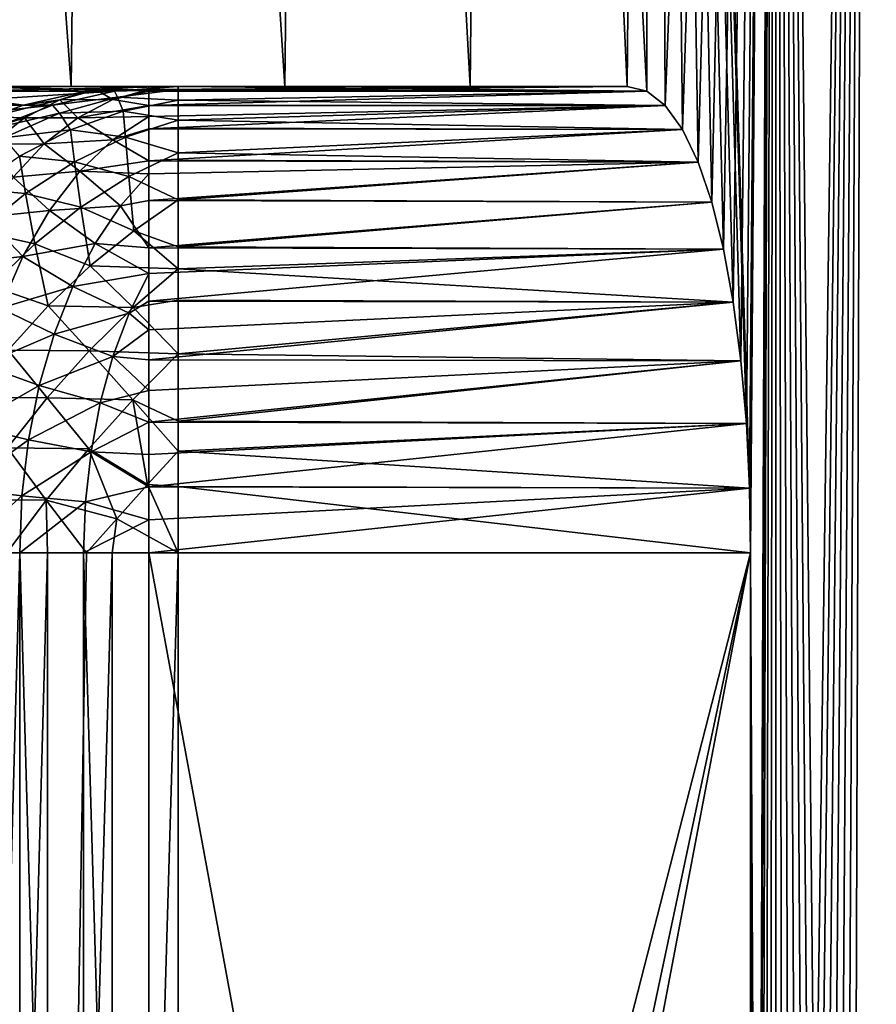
# Model space of a CAD drawing. Header units: millimetres. Extents: x -17.6 to 34.9, y -55.1 to 0.
# Tile 92 of 94: x 15.6 to 17.4, y -8 to -5.9. Entities that reach past the tile are written whole.
import ezdxf

# ---------------------------------------------------------------- set-up
doc = ezdxf.new("R2010")
doc.units = ezdxf.units.MM
doc.header["$LTSCALE"] = 38.447787
for name, color, linetype in [('22', 7, 'CONTINUOUS'), ('23', 7, 'CONTINUOUS'), ('29', 7, 'CONTINUOUS'), ('30', 7, 'CONTINUOUS'), ('37', 7, 'CONTINUOUS'), ('39', 7, 'CONTINUOUS'), ('4', 7, 'CONTINUOUS'), ('46', 7, 'CONTINUOUS'), ('48', 7, 'CONTINUOUS'), ('5', 7, 'CONTINUOUS'), ('6', 7, 'CONTINUOUS'), ('7', 7, 'CONTINUOUS'), ('8', 7, 'CONTINUOUS')]:
    doc.layers.add(name, color=color, linetype=linetype)

msp = doc.modelspace()

# ---------------------------------------------------------------- linework, layer by layer
at = {"layer": '22', "linetype": 'Continuous'}
for points in [[(15.913, -6, -5), (16.9169, -6.0103, -4.8567), (15.9127, -6.0068, -4.8839), (15.913, -6, -5)], [(15.9127, -6.0068, -4.8839), (16.9169, -6.0103, -4.8567), (15.9127, -6.01, -4.8588), (15.9127, -6.0068, -4.8839)], [(15.9127, -6.01, -4.8588), (16.9169, -6.0103, -4.8567), (15.9127, -6.0294, -4.7594), (15.9127, -6.01, -4.8588)], [(16.9169, -6.0103, -4.8567), (16.9564, -6.0412, -4.7158), (15.9127, -6.0294, -4.7594), (16.9169, -6.0103, -4.8567)], [(16.8748, -6, -5), (16.9169, -6.0103, -4.8567), (15.913, -6, -5), (16.8748, -6, -5)], [(15.9127, -6.0294, -4.7594), (16.9564, -6.0412, -4.7158), (15.9127, -6.04, -4.72), (15.9127, -6.0294, -4.7594)], [(15.9127, -6.04, -4.72), (16.9564, -6.0412, -4.7158), (15.9127, -6.0725, -4.6262), (15.9127, -6.04, -4.72)], [(16.9564, -6.0412, -4.7158), (16.9936, -6.0925, -4.5799), (15.9127, -6.0725, -4.6262), (16.9564, -6.0412, -4.7158)], [(15.9127, -6.0725, -4.6262), (16.9936, -6.0925, -4.5799), (15.9127, -6.0896, -4.5863), (15.9127, -6.0725, -4.6262)], [(15.9127, -6.0896, -4.5863), (16.9936, -6.0925, -4.5799), (15.9127, -6.1427, -4.4852), (15.9127, -6.0896, -4.5863)], [(16.9936, -6.0925, -4.5799), (17.0271, -6.1622, -4.454), (15.9127, -6.1427, -4.4852), (16.9936, -6.0925, -4.5799)], [(15.9127, -6.1427, -4.4852), (17.0271, -6.1622, -4.454), (15.9127, -6.1579, -4.4607), (15.9127, -6.1427, -4.4852)], [(15.9127, -6.1579, -4.4607), (17.0271, -6.1622, -4.454), (15.9127, -6.2433, -4.3462), (15.9127, -6.1579, -4.4607)], [(17.0271, -6.1622, -4.454), (17.0563, -6.2478, -4.3411), (15.9127, -6.2433, -4.3462), (17.0271, -6.1622, -4.454)], [(15.9127, -6.2433, -4.3462), (17.0563, -6.2478, -4.3411), (15.9127, -6.3442, -4.2451), (15.9127, -6.2433, -4.3462)], [(17.0563, -6.2478, -4.3411), (17.0813, -6.3485, -4.2414), (15.9127, -6.3442, -4.2451), (17.0563, -6.2478, -4.3411)], [(15.9127, -6.3442, -4.2451), (17.0813, -6.3485, -4.2414), (15.9127, -6.3909, -4.2069), (15.9127, -6.3442, -4.2451)], [(17.0813, -6.3485, -4.2414), (17.1021, -6.4623, -4.1569), (15.9127, -6.3909, -4.2069), (17.0813, -6.3485, -4.2414)], [(15.9127, -6.3909, -4.2069), (17.1021, -6.4623, -4.1569), (15.9127, -6.4585, -4.1593), (15.9127, -6.3909, -4.2069)], [(15.9127, -6.4585, -4.1593), (17.1021, -6.4623, -4.1569), (15.9127, -6.5732, -4.0956), (15.9127, -6.4585, -4.1593)], [(17.1021, -6.4623, -4.1569), (17.1184, -6.5881, -4.0887), (15.9127, -6.5732, -4.0956), (17.1021, -6.4623, -4.1569)], [(15.9127, -6.5732, -4.0956), (17.1184, -6.5881, -4.0887), (15.9127, -6.7178, -4.0407), (15.9127, -6.5732, -4.0956)], [(17.1184, -6.5881, -4.0887), (17.1302, -6.7228, -4.0392), (15.9127, -6.7178, -4.0407), (17.1184, -6.5881, -4.0887)], [(15.9127, -6.7178, -4.0407), (17.1302, -6.7228, -4.0392), (15.9127, -6.7815, -4.0242), (15.9127, -6.7178, -4.0407)], [(17.1302, -6.7228, -4.0392), (17.1372, -6.8609, -4.0097), (15.9127, -6.7815, -4.0242), (17.1302, -6.7228, -4.0392)], [(15.9127, -6.7815, -4.0242), (17.1372, -6.8609, -4.0097), (15.9127, -6.8574, -4.0102), (15.9127, -6.7815, -4.0242)], [(17.1372, -6.8609, -4.0097), (17.1394, -7, -4), (15.9127, -6.8574, -4.0102), (17.1372, -6.8609, -4.0097)], [(17.1394, -7, -4), (15.9127, -7, -4), (15.9127, -6.8574, -4.0102), (17.1394, -7, -4)]]:
    msp.add_3dface(points, dxfattribs=at)
at = {"layer": '23', "linetype": 'Continuous'}
for points in [[(15.445, -6.0102, -5.9271), (15.7766, -6.0102, -4.9581), (15.3144, -6.0405, -5.8779), (15.445, -6.0102, -5.9271)], [(15.3144, -6.0405, -5.8779), (15.7766, -6.0102, -4.9581), (15.6433, -6.0405, -4.917), (15.3144, -6.0405, -5.8779)], [(15.5672, -6, -6.0057), (15.913, -6, -5), (15.445, -6.0102, -5.9271), (15.5672, -6, -6.0057)], [(15.445, -6.0102, -5.9271), (15.913, -6, -5), (15.7766, -6.0102, -4.9581), (15.445, -6.0102, -5.9271)], [(15.3144, -6.0405, -5.8779), (15.6433, -6.0405, -4.917), (15.1892, -6.0905, -5.8306), (15.3144, -6.0405, -5.8779)], [(15.1892, -6.0905, -5.8306), (15.6433, -6.0405, -4.917), (15.5154, -6.0905, -4.8777), (15.1892, -6.0905, -5.8306)]]:
    msp.add_3dface(points, dxfattribs=at)
at = {"layer": '29', "linetype": 'Continuous'}
for points in [[(15.5814, -6.0405, 4.914), (15.3648, -6.0102, 5.9353), (15.235, -6.0405, 5.8843), (15.5814, -6.0405, 4.914)], [(15.7142, -6.0101, 4.9578), (15.4955, -6, 5.9914), (15.3648, -6.0102, 5.9353), (15.7142, -6.0101, 4.9578)], [(15.7142, -6.0101, 4.9578), (15.3648, -6.0102, 5.9353), (15.5814, -6.0405, 4.914), (15.7142, -6.0101, 4.9578)], [(15.8499, -6, 5), (15.4955, -6, 5.9914), (15.7368, -6.007, 4.9651), (15.8499, -6, 5)], [(15.7368, -6.007, 4.9651), (15.4955, -6, 5.9914), (15.7142, -6.0101, 4.9578), (15.7368, -6.007, 4.9651)], [(15.5814, -6.0405, 4.914), (15.235, -6.0405, 5.8843), (15.5112, -6.0654, 4.8908), (15.5814, -6.0405, 4.914)]]:
    msp.add_3dface(points, dxfattribs=at)
at = {"layer": '30', "linetype": 'Continuous'}
for points in [[(15.4418, -7, 4.087), (15.4421, -11.7793, 4.0868), (15.5733, -7, 4.039), (15.4418, -7, 4.087)], [(15.4421, -11.7793, 4.0868), (15.5734, -11.7793, 4.0389), (15.5733, -7, 4.039), (15.4421, -11.7793, 4.0868)], [(15.5734, -11.7793, 4.0389), (15.7102, -11.7793, 4.0098), (15.5733, -7, 4.039), (15.5734, -11.7793, 4.0389)], [(15.5733, -7, 4.039), (15.7102, -11.7793, 4.0098), (15.7102, -7, 4.0098), (15.5733, -7, 4.039)], [(15.8497, -11.7793, 4), (15.8497, -7, 4), (15.7102, -7, 4.0098), (15.8497, -11.7793, 4)], [(15.7102, -11.7793, 4.0098), (15.8497, -11.7793, 4), (15.7102, -7, 4.0098), (15.7102, -11.7793, 4.0098)]]:
    msp.add_3dface(points, dxfattribs=at)
at = {"layer": '37', "linetype": 'Continuous'}
for points in [[(15.6337, -11.7793, -4.0397), (15.5012, -11.7793, -4.0886), (15.6327, -7, -4.04), (15.6337, -11.7793, -4.0397)], [(15.6327, -7, -4.04), (15.5012, -11.7793, -4.0886), (15.5456, -7, -4.0698), (15.6327, -7, -4.04)], [(15.7166, -7, -4.0194), (15.6337, -11.7793, -4.0397), (15.6327, -7, -4.04), (15.7166, -7, -4.0194)], [(15.7718, -11.7793, -4.01), (15.6337, -11.7793, -4.0397), (15.7712, -7, -4.0101), (15.7718, -11.7793, -4.01)], [(15.7712, -7, -4.0101), (15.6337, -11.7793, -4.0397), (15.7166, -7, -4.0194), (15.7712, -7, -4.0101)], [(15.9127, -7, -4), (15.7718, -11.7793, -4.01), (15.7712, -7, -4.0101), (15.9127, -7, -4)], [(15.9127, -7, -4), (15.9127, -11.7793, -4), (15.7718, -11.7793, -4.01), (15.9127, -7, -4)]]:
    msp.add_3dface(points, dxfattribs=at)
at = {"layer": '39', "linetype": 'Continuous'}
for points in [[(16.9169, -6.0103, 4.8567), (16.8748, -6, 5), (15.8497, -6.0102, 4.8575), (16.9169, -6.0103, 4.8567)], [(16.8748, -6, 5), (15.8499, -6, 5), (15.8497, -6.0069, 4.8831), (16.8748, -6, 5)], [(15.8497, -6.0102, 4.8575), (16.8748, -6, 5), (15.8497, -6.0069, 4.8831), (15.8497, -6.0102, 4.8575)], [(15.8497, -6.0406, 4.7179), (16.9169, -6.0103, 4.8567), (15.8497, -6.0102, 4.8575), (15.8497, -6.0406, 4.7179)], [(16.9564, -6.0412, 4.7158), (16.9169, -6.0103, 4.8567), (15.8497, -6.0406, 4.7179), (16.9564, -6.0412, 4.7158)], [(15.8497, -6.0647, 4.6461), (16.9564, -6.0412, 4.7158), (15.8497, -6.0406, 4.7179), (15.8497, -6.0647, 4.6461)], [(16.9936, -6.0925, 4.5799), (16.9564, -6.0412, 4.7158), (15.8497, -6.0906, 4.584), (16.9936, -6.0925, 4.5799)], [(15.8497, -6.0906, 4.584), (16.9564, -6.0412, 4.7158), (15.8497, -6.0647, 4.6461), (15.8497, -6.0906, 4.584)], [(15.8497, -6.1592, 4.4587), (16.9936, -6.0925, 4.5799), (15.8497, -6.0906, 4.584), (15.8497, -6.1592, 4.4587)], [(17.0271, -6.1622, 4.454), (16.9936, -6.0925, 4.5799), (15.8497, -6.1592, 4.4587), (17.0271, -6.1622, 4.454)], [(15.8497, -6.1873, 4.4174), (17.0271, -6.1622, 4.454), (15.8497, -6.1592, 4.4587), (15.8497, -6.1873, 4.4174)], [(17.0563, -6.2478, 4.3411), (17.0271, -6.1622, 4.454), (15.8497, -6.2449, 4.3444), (17.0563, -6.2478, 4.3411)], [(15.8497, -6.2449, 4.3444), (17.0271, -6.1622, 4.454), (15.8497, -6.1873, 4.4174), (15.8497, -6.2449, 4.3444)], [(15.8497, -6.346, 4.2435), (17.0563, -6.2478, 4.3411), (15.8497, -6.2449, 4.3444), (15.8497, -6.346, 4.2435)], [(17.0813, -6.3485, 4.2414), (17.0563, -6.2478, 4.3411), (15.8497, -6.346, 4.2435), (17.0813, -6.3485, 4.2414)], [(15.8497, -6.4007, 4.1995), (17.0813, -6.3485, 4.2414), (15.8497, -6.346, 4.2435), (15.8497, -6.4007, 4.1995)], [(17.1021, -6.4623, 4.1569), (17.0813, -6.3485, 4.2414), (15.8497, -6.4605, 4.158), (17.1021, -6.4623, 4.1569)], [(15.8497, -6.4605, 4.158), (17.0813, -6.3485, 4.2414), (15.8497, -6.4007, 4.1995), (15.8497, -6.4605, 4.158)], [(15.8497, -6.5221, 4.1216), (17.1021, -6.4623, 4.1569), (15.8497, -6.4605, 4.158), (15.8497, -6.5221, 4.1216)], [(17.1184, -6.5881, 4.0887), (17.1021, -6.4623, 4.1569), (15.8497, -6.5861, 4.0897), (17.1184, -6.5881, 4.0887)], [(15.8497, -6.5861, 4.0897), (17.1021, -6.4623, 4.1569), (15.8497, -6.5221, 4.1216), (15.8497, -6.5861, 4.0897)], [(15.8497, -6.6521, 4.0625), (17.1184, -6.5881, 4.0887), (15.8497, -6.5861, 4.0897), (15.8497, -6.6521, 4.0625)], [(17.1302, -6.7228, 4.0392), (17.1184, -6.5881, 4.0887), (15.8497, -6.7197, 4.0401), (17.1302, -6.7228, 4.0392)], [(15.8497, -6.7197, 4.0401), (17.1184, -6.5881, 4.0887), (15.8497, -6.6521, 4.0625), (15.8497, -6.7197, 4.0401)], [(15.8497, -6.7887, 4.0226), (17.1302, -6.7228, 4.0392), (15.8497, -6.7197, 4.0401), (15.8497, -6.7887, 4.0226)], [(17.1372, -6.8609, 4.0097), (17.1302, -6.7228, 4.0392), (15.8497, -6.8586, 4.01), (17.1372, -6.8609, 4.0097)], [(15.8497, -6.8586, 4.01), (17.1302, -6.7228, 4.0392), (15.8497, -6.7887, 4.0226), (15.8497, -6.8586, 4.01)], [(15.8497, -6.9292, 4.0025), (17.1372, -6.8609, 4.0097), (15.8497, -6.8586, 4.01), (15.8497, -6.9292, 4.0025)], [(17.1394, -7, 4), (17.1372, -6.8609, 4.0097), (15.8497, -7, 4), (17.1394, -7, 4)], [(15.8497, -7, 4), (17.1372, -6.8609, 4.0097), (15.8497, -6.9292, 4.0025), (15.8497, -7, 4)]]:
    msp.add_3dface(points, dxfattribs=at)
at = {"layer": '4', "linetype": 'Continuous'}
for points in [[(15.1659, -6, -8.9305), (15.2416, 0, -8.8005), (15.6832, -6, -7.987), (15.1659, -6, -8.9305)], [(15.6832, -6, 7.987), (15.2416, 0, 8.8005), (15.1659, -6, 8.9305), (15.6832, -6, 7.987)], [(15.2416, 0, -8.8005), (15.7552, 0, -7.8442), (15.6832, -6, -7.987), (15.2416, 0, -8.8005)], [(15.7552, 0, 7.8442), (15.2416, 0, 8.8005), (15.6832, -6, 7.987), (15.7552, 0, 7.8442)], [(15.6832, -6, -7.987), (15.7552, 0, -7.8442), (16.1414, -6, -7.0154), (15.6832, -6, -7.987)], [(16.1414, -6, 7.0154), (15.7552, 0, 7.8442), (15.6832, -6, 7.987), (16.1414, -6, 7.0154)], [(15.7552, 0, -7.8442), (16.2076, 0, -6.861), (16.1414, -6, -7.0154), (15.7552, 0, -7.8442)], [(16.2076, 0, 6.861), (15.7552, 0, 7.8442), (16.1414, -6, 7.0154), (16.2076, 0, 6.861)], [(16.1414, -6, -7.0154), (16.2076, 0, -6.861), (16.5383, -6, -6.0205), (16.1414, -6, -7.0154)], [(16.5383, -6, 6.0205), (16.2076, 0, 6.861), (16.1414, -6, 7.0154), (16.5383, -6, 6.0205)], [(16.2076, 0, -6.861), (16.5995, 0, -5.8489), (16.5383, -6, -6.0205), (16.2076, 0, -6.861)], [(16.5995, 0, 5.8489), (16.2076, 0, 6.861), (16.5383, -6, 6.0205), (16.5995, 0, 5.8489)], [(16.5383, -6, -6.0205), (16.5995, 0, -5.8489), (16.8748, -6, -5), (16.5383, -6, -6.0205)], [(16.8748, -6, 5), (16.5995, 0, 5.8489), (16.5383, -6, 6.0205), (16.8748, -6, 5)], [(16.5995, 0, -5.8489), (16.928, 0, -4.8169), (16.8748, -6, -5), (16.5995, 0, -5.8489)], [(16.928, 0, 4.8169), (16.5995, 0, 5.8489), (16.9169, -6.0103, 4.8567), (16.928, 0, 4.8169)], [(16.9169, -6.0103, 4.8567), (16.5995, 0, 5.8489), (16.8748, -6, 5), (16.9169, -6.0103, 4.8567)], [(16.8748, -6, -5), (16.928, 0, -4.8169), (16.9169, -6.0103, -4.8567), (16.8748, -6, -5)], [(16.9169, -6.0103, -4.8567), (16.928, 0, -4.8169), (16.9564, -6.0412, -4.7158), (16.9169, -6.0103, -4.8567)], [(16.9564, -6.0412, 4.7158), (16.928, 0, 4.8169), (16.9169, -6.0103, 4.8567), (16.9564, -6.0412, 4.7158)], [(16.928, 0, -4.8169), (17.1924, 0, -3.7652), (16.9564, -6.0412, -4.7158), (16.928, 0, -4.8169)], [(17.1924, 0, 3.7652), (16.928, 0, 4.8169), (17.1372, -6.8609, 4.0097), (17.1924, 0, 3.7652)], [(17.1372, -6.8609, 4.0097), (16.928, 0, 4.8169), (17.1302, -6.7228, 4.0392), (17.1372, -6.8609, 4.0097)], [(17.1302, -6.7228, 4.0392), (16.928, 0, 4.8169), (17.1184, -6.5881, 4.0887), (17.1302, -6.7228, 4.0392)], [(17.1184, -6.5881, 4.0887), (16.928, 0, 4.8169), (17.1021, -6.4623, 4.1569), (17.1184, -6.5881, 4.0887)], [(17.1021, -6.4623, 4.1569), (16.928, 0, 4.8169), (17.0813, -6.3485, 4.2414), (17.1021, -6.4623, 4.1569)], [(17.0813, -6.3485, 4.2414), (16.928, 0, 4.8169), (17.0563, -6.2478, 4.3411), (17.0813, -6.3485, 4.2414)], [(17.0563, -6.2478, 4.3411), (16.928, 0, 4.8169), (17.0271, -6.1622, 4.454), (17.0563, -6.2478, 4.3411)], [(17.0271, -6.1622, 4.454), (16.928, 0, 4.8169), (16.9936, -6.0925, 4.5799), (17.0271, -6.1622, 4.454)], [(16.9936, -6.0925, 4.5799), (16.928, 0, 4.8169), (16.9564, -6.0412, 4.7158), (16.9936, -6.0925, 4.5799)], [(16.9564, -6.0412, -4.7158), (17.1924, 0, -3.7652), (16.9936, -6.0925, -4.5799), (16.9564, -6.0412, -4.7158)], [(16.9936, -6.0925, -4.5799), (17.1924, 0, -3.7652), (17.0271, -6.1622, -4.454), (16.9936, -6.0925, -4.5799)], [(17.0271, -6.1622, -4.454), (17.1924, 0, -3.7652), (17.0563, -6.2478, -4.3411), (17.0271, -6.1622, -4.454)], [(17.0563, -6.2478, -4.3411), (17.1924, 0, -3.7652), (17.0813, -6.3485, -4.2414), (17.0563, -6.2478, -4.3411)], [(17.0813, -6.3485, -4.2414), (17.1924, 0, -3.7652), (17.1021, -6.4623, -4.1569), (17.0813, -6.3485, -4.2414)], [(17.1021, -6.4623, -4.1569), (17.1924, 0, -3.7652), (17.1184, -6.5881, -4.0887), (17.1021, -6.4623, -4.1569)], [(17.1184, -6.5881, -4.0887), (17.1924, 0, -3.7652), (17.1302, -6.7228, -4.0392), (17.1184, -6.5881, -4.0887)], [(17.1302, -6.7228, -4.0392), (17.1924, 0, -3.7652), (17.1372, -6.8609, -4.0097), (17.1302, -6.7228, -4.0392)], [(17.1372, -6.8609, -4.0097), (17.1924, 0, -3.7652), (17.1394, -7, -4), (17.1372, -6.8609, -4.0097)], [(17.1394, -7, 4), (17.1924, 0, 3.7652), (17.1372, -6.8609, 4.0097), (17.1394, -7, 4)], [(17.1394, -7, -4), (17.1924, 0, -3.7652), (17.1394, -14, -4), (17.1394, -7, -4)], [(17.1394, -14, -4), (17.1924, 0, -3.7652), (17.1417, -14.1404, -3.9903), (17.1394, -14, -4)], [(17.1924, 0, 3.7652), (17.1394, -7, 4), (17.1754, -14.5388, 3.8425), (17.1924, 0, 3.7652)], [(17.1417, -14.1404, -3.9903), (17.1924, 0, -3.7652), (17.1486, -14.2776, -3.9606), (17.1417, -14.1404, -3.9903)], [(17.1486, -14.2776, -3.9606), (17.1924, 0, -3.7652), (17.1601, -14.413, -3.9104), (17.1486, -14.2776, -3.9606)], [(17.1601, -14.413, -3.9104), (17.1924, 0, -3.7652), (17.1754, -14.5388, -3.8425), (17.1601, -14.413, -3.9104)], [(17.1754, -14.5388, -3.8425), (17.1924, 0, -3.7652), (17.1943, -14.6531, -3.7572), (17.1754, -14.5388, -3.8425)], [(17.1943, -14.6531, 3.7572), (17.1924, 0, 3.7652), (17.1754, -14.5388, 3.8425), (17.1943, -14.6531, 3.7572)], [(17.1924, 0, -3.7652), (17.3918, 0, -2.6992), (17.1943, -14.6531, -3.7572), (17.1924, 0, -3.7652)], [(17.3918, 0, 2.6992), (17.1924, 0, 3.7652), (17.3424, -15, 3), (17.3918, 0, 2.6992)], [(17.3424, -15, 3), (17.1924, 0, 3.7652), (17.3171, -14.9898, 3.1431), (17.3424, -15, 3)], [(17.3171, -14.9898, 3.1431), (17.1924, 0, 3.7652), (17.2913, -14.9594, 3.2819), (17.3171, -14.9898, 3.1431)], [(17.2913, -14.9594, 3.2819), (17.1924, 0, 3.7652), (17.2649, -14.9082, 3.4179), (17.2913, -14.9594, 3.2819)], [(17.2649, -14.9082, 3.4179), (17.1924, 0, 3.7652), (17.2396, -14.8393, 3.5437), (17.2649, -14.9082, 3.4179)], [(17.2396, -14.8393, 3.5437), (17.1924, 0, 3.7652), (17.2158, -14.7535, 3.6575), (17.2396, -14.8393, 3.5437)], [(17.2158, -14.7535, 3.6575), (17.1924, 0, 3.7652), (17.1943, -14.6531, 3.7572), (17.2158, -14.7535, 3.6575)], [(17.1943, -14.6531, -3.7572), (17.3918, 0, -2.6992), (17.2158, -14.7535, -3.6575), (17.1943, -14.6531, -3.7572)], [(17.2158, -14.7535, -3.6575), (17.3918, 0, -2.6992), (17.2396, -14.8393, -3.5437), (17.2158, -14.7535, -3.6575)], [(17.2396, -14.8393, -3.5437), (17.3918, 0, -2.6992), (17.2649, -14.9082, -3.4179), (17.2396, -14.8393, -3.5437)], [(17.2649, -14.9082, -3.4179), (17.3918, 0, -2.6992), (17.2913, -14.9594, -3.2819), (17.2649, -14.9082, -3.4179)], [(17.2913, -14.9594, -3.2819), (17.3918, 0, -2.6992), (17.3171, -14.9898, -3.1431), (17.2913, -14.9594, -3.2819)], [(17.3918, 0, -2.6992), (17.3424, -15, -3), (17.3171, -14.9898, -3.1431), (17.3918, 0, -2.6992)], [(17.3918, 0, -2.6992), (17.4855, -15, -2.0039), (17.3424, -15, -3), (17.3918, 0, -2.6992)], [(17.3918, 0, 2.6992), (17.3424, -15, 3), (17.4855, -15, 2.0043), (17.3918, 0, 2.6992)], [(17.3918, 0, -2.6992), (17.5247, 0, -1.6245), (17.4855, -15, -2.0039), (17.3918, 0, -2.6992)], [(17.5247, 0, 1.6245), (17.3918, 0, 2.6992), (17.4855, -15, 2.0043), (17.5247, 0, 1.6245)], [(17.1394, -7, 4), (17.1394, -14, 4), (17.1417, -14.1404, 3.9903), (17.1394, -7, 4)], [(17.1754, -14.5388, 3.8425), (17.1394, -7, 4), (17.1601, -14.413, 3.9104), (17.1754, -14.5388, 3.8425)], [(17.1601, -14.413, 3.9104), (17.1394, -7, 4), (17.1486, -14.2776, 3.9606), (17.1601, -14.413, 3.9104)], [(17.1486, -14.2776, 3.9606), (17.1394, -7, 4), (17.1417, -14.1404, 3.9903), (17.1486, -14.2776, 3.9606)]]:
    msp.add_3dface(points, dxfattribs=at)
at = {"layer": '46', "linetype": 'Continuous'}
for points in [[(15.6433, -6.0405, -4.917), (15.7766, -6.0102, -4.9581), (15.7828, -6.0229, -4.8316), (15.6433, -6.0405, -4.917)], [(15.7766, -6.0102, -4.9581), (15.913, -6, -5), (15.9127, -6.0068, -4.8839), (15.7766, -6.0102, -4.9581)], [(15.7766, -6.0102, -4.9581), (15.9127, -6.0068, -4.8839), (15.7828, -6.0229, -4.8316), (15.7766, -6.0102, -4.9581)], [(15.9127, -6.0068, -4.8839), (15.9127, -6.0294, -4.7594), (15.7828, -6.0229, -4.8316), (15.9127, -6.0068, -4.8839)], [(15.9127, -6.0068, -4.8839), (15.9127, -6.01, -4.8588), (15.9127, -6.0294, -4.7594), (15.9127, -6.0068, -4.8839)], [(15.6586, -6.0576, -4.7824), (15.6433, -6.0405, -4.917), (15.7828, -6.0229, -4.8316), (15.6586, -6.0576, -4.7824)], [(15.6586, -6.0576, -4.7824), (15.7828, -6.0229, -4.8316), (15.7949, -6.0532, -4.7006), (15.6586, -6.0576, -4.7824)], [(15.7828, -6.0229, -4.8316), (15.9127, -6.0294, -4.7594), (15.7949, -6.0532, -4.7006), (15.7828, -6.0229, -4.8316)], [(15.9127, -6.0294, -4.7594), (15.9127, -6.0725, -4.6262), (15.7949, -6.0532, -4.7006), (15.9127, -6.0294, -4.7594)], [(15.9127, -6.0294, -4.7594), (15.9127, -6.04, -4.72), (15.9127, -6.0725, -4.6262), (15.9127, -6.0294, -4.7594)], [(15.5154, -6.0905, -4.8777), (15.6433, -6.0405, -4.917), (15.6586, -6.0576, -4.7824), (15.5154, -6.0905, -4.8777)], [(15.682, -6.0934, -4.6467), (15.6586, -6.0576, -4.7824), (15.7949, -6.0532, -4.7006), (15.682, -6.0934, -4.6467)], [(15.682, -6.0934, -4.6467), (15.7949, -6.0532, -4.7006), (15.7999, -6.1088, -4.5606), (15.682, -6.0934, -4.6467)], [(15.7949, -6.0532, -4.7006), (15.9127, -6.0725, -4.6262), (15.7999, -6.1088, -4.5606), (15.7949, -6.0532, -4.7006)], [(15.5393, -6.1103, -4.7373), (15.5154, -6.0905, -4.8777), (15.6586, -6.0576, -4.7824), (15.5393, -6.1103, -4.7373)], [(15.5393, -6.1103, -4.7373), (15.6586, -6.0576, -4.7824), (15.682, -6.0934, -4.6467), (15.5393, -6.1103, -4.7373)], [(15.9127, -6.0725, -4.6262), (15.9127, -6.1427, -4.4852), (15.7999, -6.1088, -4.5606), (15.9127, -6.0725, -4.6262)], [(15.9127, -6.0725, -4.6262), (15.9127, -6.0896, -4.5863), (15.9127, -6.1427, -4.4852), (15.9127, -6.0725, -4.6262)], [(15.5731, -6.1493, -4.5989), (15.5393, -6.1103, -4.7373), (15.682, -6.0934, -4.6467), (15.5731, -6.1493, -4.5989)], [(15.5731, -6.1493, -4.5989), (15.682, -6.0934, -4.6467), (15.6907, -6.1615, -4.5023), (15.5731, -6.1493, -4.5989)], [(15.6907, -6.1615, -4.5023), (15.682, -6.0934, -4.6467), (15.7999, -6.1088, -4.5606), (15.6907, -6.1615, -4.5023)], [(15.6907, -6.1615, -4.5023), (15.7999, -6.1088, -4.5606), (15.8067, -6.1933, -4.4186), (15.6907, -6.1615, -4.5023)], [(15.7999, -6.1088, -4.5606), (15.9127, -6.1427, -4.4852), (15.8067, -6.1933, -4.4186), (15.7999, -6.1088, -4.5606)], [(15.47, -6.2198, -4.558), (15.5731, -6.1493, -4.5989), (15.5856, -6.2293, -4.4531), (15.47, -6.2198, -4.558)], [(15.5856, -6.2293, -4.4531), (15.5731, -6.1493, -4.5989), (15.6907, -6.1615, -4.5023), (15.5856, -6.2293, -4.4531)], [(15.5856, -6.2293, -4.4531), (15.6907, -6.1615, -4.5023), (15.7041, -6.2588, -4.3619), (15.5856, -6.2293, -4.4531)], [(15.7041, -6.2588, -4.3619), (15.6907, -6.1615, -4.5023), (15.8067, -6.1933, -4.4186), (15.7041, -6.2588, -4.3619)], [(15.9127, -6.1427, -4.4852), (15.9127, -6.2433, -4.3462), (15.8067, -6.1933, -4.4186), (15.9127, -6.1427, -4.4852)], [(15.9127, -6.1427, -4.4852), (15.9127, -6.1579, -4.4607), (15.9127, -6.2433, -4.3462), (15.9127, -6.1427, -4.4852)], [(15.7041, -6.2588, -4.3619), (15.8067, -6.1933, -4.4186), (15.818, -6.3095, -4.2829), (15.7041, -6.2588, -4.3619)], [(15.8067, -6.1933, -4.4186), (15.9127, -6.2433, -4.3462), (15.818, -6.3095, -4.2829), (15.8067, -6.1933, -4.4186)], [(15.4864, -6.3111, -4.4137), (15.47, -6.2198, -4.558), (15.5856, -6.2293, -4.4531), (15.4864, -6.3111, -4.4137)], [(15.4864, -6.3111, -4.4137), (15.5856, -6.2293, -4.4531), (15.6053, -6.3376, -4.3168), (15.4864, -6.3111, -4.4137)], [(15.6053, -6.3376, -4.3168), (15.5856, -6.2293, -4.4531), (15.7041, -6.2588, -4.3619), (15.6053, -6.3376, -4.3168)], [(15.9127, -6.2433, -4.3462), (15.9127, -6.3442, -4.2451), (15.818, -6.3095, -4.2829), (15.9127, -6.2433, -4.3462)], [(15.6053, -6.3376, -4.3168), (15.7041, -6.2588, -4.3619), (15.7245, -6.3848, -4.2344), (15.6053, -6.3376, -4.3168)], [(15.7245, -6.3848, -4.2344), (15.7041, -6.2588, -4.3619), (15.818, -6.3095, -4.2829), (15.7245, -6.3848, -4.2344)], [(15.9127, -6.3909, -4.2069), (15.7245, -6.3848, -4.2344), (15.818, -6.3095, -4.2829), (15.9127, -6.3909, -4.2069)], [(15.9127, -6.3442, -4.2451), (15.9127, -6.3909, -4.2069), (15.818, -6.3095, -4.2829), (15.9127, -6.3442, -4.2451)], [(15.512, -6.4284, -4.284), (15.4864, -6.3111, -4.4137), (15.6053, -6.3376, -4.3168), (15.512, -6.4284, -4.284)], [(15.512, -6.4284, -4.284), (15.6053, -6.3376, -4.3168), (15.6341, -6.4705, -4.1988), (15.512, -6.4284, -4.284)], [(15.6341, -6.4705, -4.1988), (15.6053, -6.3376, -4.3168), (15.7245, -6.3848, -4.2344), (15.6341, -6.4705, -4.1988)], [(15.6341, -6.4705, -4.1988), (15.7245, -6.3848, -4.2344), (15.8162, -6.4736, -4.1552), (15.6341, -6.4705, -4.1988)], [(15.7245, -6.3848, -4.2344), (15.9127, -6.3909, -4.2069), (15.8162, -6.4736, -4.1552), (15.7245, -6.3848, -4.2344)], [(15.9127, -6.3909, -4.2069), (15.9127, -6.4585, -4.1593), (15.8162, -6.4736, -4.1552), (15.9127, -6.3909, -4.2069)], [(15.5484, -6.565, -4.1766), (15.512, -6.4284, -4.284), (15.6341, -6.4705, -4.1988), (15.5484, -6.565, -4.1766)], [(15.5484, -6.565, -4.1766), (15.6341, -6.4705, -4.1988), (15.7223, -6.5664, -4.1192), (15.5484, -6.565, -4.1766)], [(15.7223, -6.5664, -4.1192), (15.6341, -6.4705, -4.1988), (15.8162, -6.4736, -4.1552), (15.7223, -6.5664, -4.1192)], [(15.9127, -6.5732, -4.0956), (15.7223, -6.5664, -4.1192), (15.8162, -6.4736, -4.1552), (15.9127, -6.5732, -4.0956)], [(15.9127, -6.4585, -4.1593), (15.9127, -6.5732, -4.0956), (15.8162, -6.4736, -4.1552), (15.9127, -6.4585, -4.1593)], [(15.4688, -6.6668, -4.1682), (15.5484, -6.565, -4.1766), (15.632, -6.6673, -4.0997), (15.4688, -6.6668, -4.1682)], [(15.632, -6.6673, -4.0997), (15.5484, -6.565, -4.1766), (15.7223, -6.5664, -4.1192), (15.632, -6.6673, -4.0997)], [(15.632, -6.6673, -4.0997), (15.7223, -6.5664, -4.1192), (15.8157, -6.6717, -4.0604), (15.632, -6.6673, -4.0997)], [(15.7223, -6.5664, -4.1192), (15.9127, -6.5732, -4.0956), (15.8157, -6.6717, -4.0604), (15.7223, -6.5664, -4.1192)], [(15.9127, -6.5732, -4.0956), (15.9127, -6.7178, -4.0407), (15.8157, -6.6717, -4.0604), (15.9127, -6.5732, -4.0956)], [(15.5469, -6.7745, -4.097), (15.4688, -6.6668, -4.1682), (15.632, -6.6673, -4.0997), (15.5469, -6.7745, -4.097)], [(15.5469, -6.7745, -4.097), (15.632, -6.6673, -4.0997), (15.721, -6.7769, -4.0442), (15.5469, -6.7745, -4.097)], [(15.721, -6.7769, -4.0442), (15.632, -6.6673, -4.0997), (15.8157, -6.6717, -4.0604), (15.721, -6.7769, -4.0442)], [(15.721, -6.7769, -4.0442), (15.8157, -6.6717, -4.0604), (15.8472, -6.8536, -4.013), (15.721, -6.7769, -4.0442)], [(15.9127, -6.7178, -4.0407), (15.9127, -6.7815, -4.0242), (15.8157, -6.6717, -4.0604), (15.9127, -6.7178, -4.0407)], [(15.8157, -6.6717, -4.0604), (15.9127, -6.7815, -4.0242), (15.8472, -6.8536, -4.013), (15.8157, -6.6717, -4.0604)], [(15.4687, -6.8858, -4.1113), (15.5469, -6.7745, -4.097), (15.6302, -6.8867, -4.0474), (15.4687, -6.8858, -4.1113)], [(15.6302, -6.8867, -4.0474), (15.5469, -6.7745, -4.097), (15.721, -6.7769, -4.0442), (15.6302, -6.8867, -4.0474)], [(15.6302, -6.8867, -4.0474), (15.721, -6.7769, -4.0442), (15.7813, -6.9267, -4.0114), (15.6302, -6.8867, -4.0474)], [(15.7813, -6.9267, -4.0114), (15.721, -6.7769, -4.0442), (15.8472, -6.8536, -4.013), (15.7813, -6.9267, -4.0114)], [(15.9127, -6.7815, -4.0242), (15.9127, -6.8574, -4.0102), (15.8472, -6.8536, -4.013), (15.9127, -6.7815, -4.0242)], [(15.9127, -7, -4), (15.7813, -6.9267, -4.0114), (15.8472, -6.8536, -4.013), (15.9127, -7, -4)], [(15.9127, -6.8574, -4.0102), (15.9127, -7, -4), (15.8472, -6.8536, -4.013), (15.9127, -6.8574, -4.0102)], [(15.5456, -7, -4.0698), (15.4687, -6.8858, -4.1113), (15.6302, -6.8867, -4.0474), (15.5456, -7, -4.0698)], [(15.6327, -7, -4.04), (15.5456, -7, -4.0698), (15.6302, -6.8867, -4.0474), (15.6327, -7, -4.04)], [(15.7166, -7, -4.0194), (15.6327, -7, -4.04), (15.6302, -6.8867, -4.0474), (15.7166, -7, -4.0194)], [(15.7166, -7, -4.0194), (15.6302, -6.8867, -4.0474), (15.7813, -6.9267, -4.0114), (15.7166, -7, -4.0194)], [(15.7712, -7, -4.0101), (15.7166, -7, -4.0194), (15.7813, -6.9267, -4.0114), (15.7712, -7, -4.0101)], [(15.9127, -7, -4), (15.7712, -7, -4.0101), (15.7813, -6.9267, -4.0114), (15.9127, -7, -4)]]:
    msp.add_3dface(points, dxfattribs=at)
at = {"layer": '48', "linetype": 'Continuous'}
for points in [[(15.7142, -6.0101, 4.9578), (15.5814, -6.0405, 4.914), (15.6591, -6.0286, 4.8581), (15.7142, -6.0101, 4.9578)], [(15.7368, -6.007, 4.9651), (15.7142, -6.0101, 4.9578), (15.6591, -6.0286, 4.8581), (15.7368, -6.007, 4.9651)], [(15.7368, -6.007, 4.9651), (15.6591, -6.0286, 4.8581), (15.7729, -6.0283, 4.7766), (15.7368, -6.007, 4.9651)], [(15.8497, -6.0069, 4.8831), (15.8499, -6, 5), (15.7368, -6.007, 4.9651), (15.8497, -6.0069, 4.8831)], [(15.8497, -6.0069, 4.8831), (15.7368, -6.007, 4.9651), (15.7729, -6.0283, 4.7766), (15.8497, -6.0069, 4.8831)], [(15.8497, -6.0102, 4.8575), (15.8497, -6.0069, 4.8831), (15.7729, -6.0283, 4.7766), (15.8497, -6.0102, 4.8575)], [(15.8497, -6.0406, 4.7179), (15.8497, -6.0102, 4.8575), (15.7729, -6.0283, 4.7766), (15.8497, -6.0406, 4.7179)], [(15.5814, -6.0405, 4.914), (15.5112, -6.0654, 4.8908), (15.6591, -6.0286, 4.8581), (15.5814, -6.0405, 4.914)], [(15.6591, -6.0286, 4.8581), (15.5112, -6.0654, 4.8908), (15.5838, -6.0677, 4.7548), (15.6591, -6.0286, 4.8581)], [(15.6591, -6.0286, 4.8581), (15.5838, -6.0677, 4.7548), (15.6975, -6.0673, 4.6731), (15.6591, -6.0286, 4.8581)], [(15.7729, -6.0283, 4.7766), (15.6591, -6.0286, 4.8581), (15.6975, -6.0673, 4.6731), (15.7729, -6.0283, 4.7766)], [(15.8497, -6.0406, 4.7179), (15.7729, -6.0283, 4.7766), (15.6975, -6.0673, 4.6731), (15.8497, -6.0406, 4.7179)], [(15.8497, -6.0647, 4.6461), (15.8497, -6.0406, 4.7179), (15.6975, -6.0673, 4.6731), (15.8497, -6.0647, 4.6461)], [(15.5112, -6.0654, 4.8908), (15.4354, -6.1153, 4.7864), (15.5838, -6.0677, 4.7548), (15.5112, -6.0654, 4.8908)], [(15.5838, -6.0677, 4.7548), (15.4354, -6.1153, 4.7864), (15.5122, -6.1235, 4.6566), (15.5838, -6.0677, 4.7548)], [(15.5838, -6.0677, 4.7548), (15.5122, -6.1235, 4.6566), (15.6258, -6.123, 4.5748), (15.5838, -6.0677, 4.7548)], [(15.6975, -6.0673, 4.6731), (15.5838, -6.0677, 4.7548), (15.6258, -6.123, 4.5748), (15.6975, -6.0673, 4.6731)], [(15.6975, -6.0673, 4.6731), (15.6258, -6.123, 4.5748), (15.7731, -6.1145, 4.5416), (15.6975, -6.0673, 4.6731)], [(15.8497, -6.0647, 4.6461), (15.6975, -6.0673, 4.6731), (15.7731, -6.1145, 4.5416), (15.8497, -6.0647, 4.6461)], [(15.8497, -6.0906, 4.584), (15.8497, -6.0647, 4.6461), (15.7731, -6.1145, 4.5416), (15.8497, -6.0906, 4.584)], [(15.8497, -6.1592, 4.4587), (15.8497, -6.0906, 4.584), (15.7731, -6.1145, 4.5416), (15.8497, -6.1592, 4.4587)], [(15.7731, -6.1145, 4.5416), (15.6258, -6.123, 4.5748), (15.702, -6.182, 4.4441), (15.7731, -6.1145, 4.5416)], [(15.8497, -6.1592, 4.4587), (15.7731, -6.1145, 4.5416), (15.702, -6.182, 4.4441), (15.8497, -6.1592, 4.4587)], [(15.6258, -6.123, 4.5748), (15.5122, -6.1235, 4.6566), (15.5592, -6.1945, 4.4834), (15.6258, -6.123, 4.5748)], [(15.6258, -6.123, 4.5748), (15.5592, -6.1945, 4.4834), (15.702, -6.182, 4.4441), (15.6258, -6.123, 4.5748)], [(15.8497, -6.1873, 4.4174), (15.8497, -6.1592, 4.4587), (15.702, -6.182, 4.4441), (15.8497, -6.1873, 4.4174)], [(15.702, -6.182, 4.4441), (15.5592, -6.1945, 4.4834), (15.6373, -6.2658, 4.3551), (15.702, -6.182, 4.4441)], [(15.702, -6.182, 4.4441), (15.6373, -6.2658, 4.3551), (15.7889, -6.2558, 4.3348), (15.702, -6.182, 4.4441)], [(15.8497, -6.1873, 4.4174), (15.702, -6.182, 4.4441), (15.7889, -6.2558, 4.3348), (15.8497, -6.1873, 4.4174)], [(15.5592, -6.1945, 4.4834), (15.4989, -6.2806, 4.4006), (15.6373, -6.2658, 4.3551), (15.5592, -6.1945, 4.4834)], [(15.8497, -6.2449, 4.3444), (15.8497, -6.1873, 4.4174), (15.7889, -6.2558, 4.3348), (15.8497, -6.2449, 4.3444)], [(15.8497, -6.346, 4.2435), (15.8497, -6.2449, 4.3444), (15.7889, -6.2558, 4.3348), (15.8497, -6.346, 4.2435)], [(15.6373, -6.2658, 4.3551), (15.4989, -6.2806, 4.4006), (15.5801, -6.3643, 4.2767), (15.6373, -6.2658, 4.3551)], [(15.6373, -6.2658, 4.3551), (15.5801, -6.3643, 4.2767), (15.7347, -6.3368, 4.2604), (15.6373, -6.2658, 4.3551)], [(15.7889, -6.2558, 4.3348), (15.6373, -6.2658, 4.3551), (15.7347, -6.3368, 4.2604), (15.7889, -6.2558, 4.3348)], [(15.8497, -6.346, 4.2435), (15.7889, -6.2558, 4.3348), (15.7347, -6.3368, 4.2604), (15.8497, -6.346, 4.2435)], [(15.4989, -6.2806, 4.4006), (15.4458, -6.3795, 4.3278), (15.5801, -6.3643, 4.2767), (15.4989, -6.2806, 4.4006)], [(15.7347, -6.3368, 4.2604), (15.5801, -6.3643, 4.2767), (15.6872, -6.4292, 4.1952), (15.7347, -6.3368, 4.2604)], [(15.8497, -6.4007, 4.1995), (15.7347, -6.3368, 4.2604), (15.6872, -6.4292, 4.1952), (15.8497, -6.4007, 4.1995)], [(15.8497, -6.4007, 4.1995), (15.8497, -6.346, 4.2435), (15.7347, -6.3368, 4.2604), (15.8497, -6.4007, 4.1995)], [(15.5801, -6.3643, 4.2767), (15.4458, -6.3795, 4.3278), (15.5317, -6.4755, 4.2102), (15.5801, -6.3643, 4.2767)], [(15.5801, -6.3643, 4.2767), (15.5317, -6.4755, 4.2102), (15.6872, -6.4292, 4.1952), (15.5801, -6.3643, 4.2767)], [(15.8497, -6.4007, 4.1995), (15.6872, -6.4292, 4.1952), (15.8074, -6.4862, 4.1432), (15.8497, -6.4007, 4.1995)], [(15.8497, -6.4605, 4.158), (15.8497, -6.4007, 4.1995), (15.8074, -6.4862, 4.1432), (15.8497, -6.4605, 4.158)], [(15.6872, -6.4292, 4.1952), (15.5317, -6.4755, 4.2102), (15.6471, -6.5312, 4.1402), (15.6872, -6.4292, 4.1952)], [(15.6872, -6.4292, 4.1952), (15.6471, -6.5312, 4.1402), (15.8074, -6.4862, 4.1432), (15.6872, -6.4292, 4.1952)], [(15.5317, -6.4755, 4.2102), (15.493, -6.5971, 4.1571), (15.6471, -6.5312, 4.1402), (15.5317, -6.4755, 4.2102)], [(15.8497, -6.5221, 4.1216), (15.8497, -6.4605, 4.158), (15.8074, -6.4862, 4.1432), (15.8497, -6.5221, 4.1216)], [(15.8074, -6.4862, 4.1432), (15.6471, -6.5312, 4.1402), (15.7731, -6.5791, 4.0961), (15.8074, -6.4862, 4.1432)], [(15.8497, -6.5221, 4.1216), (15.8074, -6.4862, 4.1432), (15.7731, -6.5791, 4.0961), (15.8497, -6.5221, 4.1216)], [(15.6471, -6.5312, 4.1402), (15.493, -6.5971, 4.1571), (15.6152, -6.6412, 4.0965), (15.6471, -6.5312, 4.1402)], [(15.6471, -6.5312, 4.1402), (15.6152, -6.6412, 4.0965), (15.7731, -6.5791, 4.0961), (15.6471, -6.5312, 4.1402)], [(15.8497, -6.5861, 4.0897), (15.8497, -6.5221, 4.1216), (15.7731, -6.5791, 4.0961), (15.8497, -6.5861, 4.0897)], [(15.7731, -6.5791, 4.0961), (15.6152, -6.6412, 4.0965), (15.7459, -6.6785, 4.0588), (15.7731, -6.5791, 4.0961)], [(15.8497, -6.6521, 4.0625), (15.7731, -6.5791, 4.0961), (15.7459, -6.6785, 4.0588), (15.8497, -6.6521, 4.0625)], [(15.8497, -6.6521, 4.0625), (15.8497, -6.5861, 4.0897), (15.7731, -6.5791, 4.0961), (15.8497, -6.6521, 4.0625)], [(15.493, -6.5971, 4.1571), (15.4647, -6.7269, 4.1184), (15.6152, -6.6412, 4.0965), (15.493, -6.5971, 4.1571)], [(15.6152, -6.6412, 4.0965), (15.4647, -6.7269, 4.1184), (15.5921, -6.7574, 4.0647), (15.6152, -6.6412, 4.0965)], [(15.6152, -6.6412, 4.0965), (15.5921, -6.7574, 4.0647), (15.7459, -6.6785, 4.0588), (15.6152, -6.6412, 4.0965)], [(15.8497, -6.7197, 4.0401), (15.8497, -6.6521, 4.0625), (15.7459, -6.6785, 4.0588), (15.8497, -6.7197, 4.0401)], [(15.7459, -6.6785, 4.0588), (15.5921, -6.7574, 4.0647), (15.7262, -6.7829, 4.0317), (15.7459, -6.6785, 4.0588)], [(15.8497, -6.7197, 4.0401), (15.7459, -6.6785, 4.0588), (15.7262, -6.7829, 4.0317), (15.8497, -6.7197, 4.0401)], [(15.4647, -6.7269, 4.1184), (15.4476, -6.8621, 4.0949), (15.5921, -6.7574, 4.0647), (15.4647, -6.7269, 4.1184)], [(15.8497, -6.7887, 4.0226), (15.8497, -6.7197, 4.0401), (15.7262, -6.7829, 4.0317), (15.8497, -6.7887, 4.0226)], [(15.5921, -6.7574, 4.0647), (15.4476, -6.8621, 4.0949), (15.578, -6.8776, 4.0454), (15.5921, -6.7574, 4.0647)], [(15.5921, -6.7574, 4.0647), (15.578, -6.8776, 4.0454), (15.7262, -6.7829, 4.0317), (15.5921, -6.7574, 4.0647)], [(15.7262, -6.7829, 4.0317), (15.578, -6.8776, 4.0454), (15.7142, -6.8906, 4.0153), (15.7262, -6.7829, 4.0317)], [(15.8497, -6.8586, 4.01), (15.7262, -6.7829, 4.0317), (15.7142, -6.8906, 4.0153), (15.8497, -6.8586, 4.01)], [(15.8497, -6.8586, 4.01), (15.8497, -6.7887, 4.0226), (15.7262, -6.7829, 4.0317), (15.8497, -6.8586, 4.01)], [(15.4476, -6.8621, 4.0949), (15.4418, -7, 4.087), (15.578, -6.8776, 4.0454), (15.4476, -6.8621, 4.0949)], [(15.4418, -7, 4.087), (15.5733, -7, 4.039), (15.578, -6.8776, 4.0454), (15.4418, -7, 4.087)], [(15.578, -6.8776, 4.0454), (15.5733, -7, 4.039), (15.7142, -6.8906, 4.0153), (15.578, -6.8776, 4.0454)], [(15.8497, -6.9292, 4.0025), (15.8497, -6.8586, 4.01), (15.7142, -6.8906, 4.0153), (15.8497, -6.9292, 4.0025)], [(15.5733, -7, 4.039), (15.7102, -7, 4.0098), (15.7142, -6.8906, 4.0153), (15.5733, -7, 4.039)], [(15.7102, -7, 4.0098), (15.8497, -6.9292, 4.0025), (15.7142, -6.8906, 4.0153), (15.7102, -7, 4.0098)], [(15.8497, -7, 4), (15.8497, -6.9292, 4.0025), (15.7102, -7, 4.0098), (15.8497, -7, 4)]]:
    msp.add_3dface(points, dxfattribs=at)
at = {"layer": '5', "linetype": 'Continuous'}
for points in [[(15.1659, -6, -8.9305), (15.6832, -6, -7.987), (15.5672, -6, -6.0057), (15.1659, -6, -8.9305)], [(15.5672, -6, -6.0057), (15.6832, -6, -7.987), (15.913, -6, -5), (15.5672, -6, -6.0057)], [(15.6832, -6, -7.987), (16.1414, -6, -7.0154), (15.913, -6, -5), (15.6832, -6, -7.987)], [(16.1414, -6, -7.0154), (16.5383, -6, -6.0205), (15.913, -6, -5), (16.1414, -6, -7.0154)], [(16.5383, -6, -6.0205), (16.8748, -6, -5), (15.913, -6, -5), (16.5383, -6, -6.0205)]]:
    msp.add_3dface(points, dxfattribs=at)
at = {"layer": '6', "linetype": 'Continuous'}
for points in [[(17.1394, -7, -4), (17.1394, -14, -4), (15.8082, -14, -4), (17.1394, -7, -4)], [(17.1394, -7, -4), (15.8082, -14, -4), (15.885, -12.9184, -4), (17.1394, -7, -4)], [(15.9127, -11.7793, -4), (17.1394, -7, -4), (15.885, -12.9184, -4), (15.9127, -11.7793, -4)], [(15.9127, -7, -4), (17.1394, -7, -4), (15.9127, -11.7793, -4), (15.9127, -7, -4)]]:
    msp.add_3dface(points, dxfattribs=at)
at = {"layer": '7', "linetype": 'Continuous'}
for points in [[(15.6832, -6, 7.987), (15.1659, -6, 8.9305), (15.4955, -6, 5.9914), (15.6832, -6, 7.987)], [(15.8499, -6, 5), (15.6832, -6, 7.987), (15.4955, -6, 5.9914), (15.8499, -6, 5)], [(16.1414, -6, 7.0154), (15.6832, -6, 7.987), (15.8499, -6, 5), (16.1414, -6, 7.0154)], [(16.8748, -6, 5), (16.1414, -6, 7.0154), (15.8499, -6, 5), (16.8748, -6, 5)], [(16.8748, -6, 5), (16.5383, -6, 6.0205), (16.1414, -6, 7.0154), (16.8748, -6, 5)]]:
    msp.add_3dface(points, dxfattribs=at)
at = {"layer": '8', "linetype": 'Continuous'}
for points in [[(17.1394, -14, 4), (17.1394, -7, 4), (15.8497, -7, 4), (17.1394, -14, 4)], [(15.8497, -11.7793, 4), (17.1394, -14, 4), (15.8497, -7, 4), (15.8497, -11.7793, 4)]]:
    msp.add_3dface(points, dxfattribs=at)

doc.saveas('drawing.dxf')
